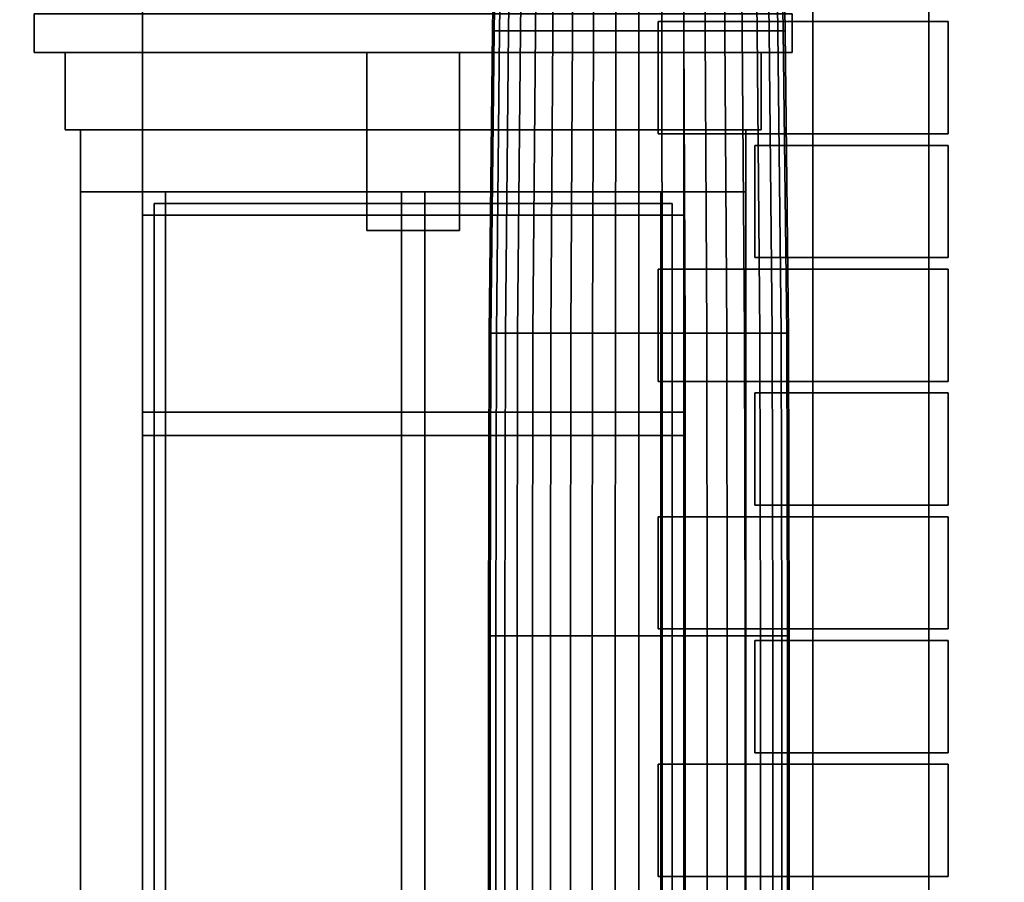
# Model space of a CAD drawing. Header units: metres. Extents: x 1.5 to 35.5, y 0 to 14.7.
# Tile 35 of 60: x 19.6 to 22.2, y 2.2 to 4.4. Entities that reach past the tile are written whole.
import ezdxf

# ---------------------------------------------------------------- set-up
doc = ezdxf.new("R2010")
doc.units = ezdxf.units.M
for name, color, linetype in [('FRAME', 8, 'Continuous'), ('GLASS', 5, 'Continuous'), ('PLASTER', 8, 'Continuous'), ('STUCCO', 8, 'Continuous')]:
    doc.layers.add(name, color=color, linetype=linetype)

msp = doc.modelspace()

# ---------------------------------------------------------------- linework, layer by layer
at = {"layer": 'FRAME'}
for points in [[(21.3667, 3.94), (19.9667, 3.94), (19.9667, 4), (21.3667, 4)], [(20.0267, 1.5), (19.9667, 1.5), (19.9667, 4), (20.0267, 4)], [(19.9667, 3.94), (21.3667, 3.94), (21.3667, 4), (19.9667, 4)], [(19.9667, 1.5), (20.0267, 1.5), (20.0267, 4), (19.9667, 4)], [(21.3667, 3.94), (19.9667, 3.94), (19.9667, 4), (21.3667, 4)], [(20.0267, 1.5), (19.9667, 1.5), (19.9667, 4), (20.0267, 4)], [(19.9667, 3.94), (21.3667, 3.94), (21.3667, 4), (19.9667, 4)], [(19.9667, 1.5), (20.0267, 1.5), (20.0267, 4), (19.9667, 4)], [(20.6967, 1.5), (20.6367, 1.5), (20.6367, 4), (20.6967, 4)], [(20.6367, 1.5), (20.6967, 1.5), (20.6967, 4), (20.6367, 4)], [(20.6967, 1.5), (20.6367, 1.5), (20.6367, 4), (20.6967, 4)], [(20.6367, 1.5), (20.6967, 1.5), (20.6967, 4), (20.6367, 4)], [(21.3667, 1.5), (21.3067, 1.5), (21.3067, 4), (21.3667, 4)], [(21.3067, 1.5), (21.3667, 1.5), (21.3667, 4), (21.3067, 4)], [(21.3667, 1.5), (21.3067, 1.5), (21.3067, 4), (21.3667, 4)], [(21.3067, 1.5), (21.3667, 1.5), (21.3667, 4), (21.3067, 4)], [(21.3667, 3.37), (19.9667, 3.37), (19.9667, 3.43), (21.3667, 3.43)], [(19.9667, 3.37), (21.3667, 3.37), (21.3667, 3.43), (19.9667, 3.43)], [(21.3667, 3.37), (19.9667, 3.37), (19.9667, 3.43), (21.3667, 3.43)], [(19.9667, 3.37), (21.3667, 3.37), (21.3667, 3.43), (19.9667, 3.43)]]:
    msp.add_lwpolyline(points, close=True, dxfattribs=at)
at = {"layer": 'GLASS'}
for points in [[(21.3367, 1.53), (19.9967, 1.53), (19.9967, 3.97), (21.3367, 3.97)], [(19.9967, 1.53), (21.3367, 1.53), (21.3367, 3.97), (19.9967, 3.97)], [(21.3367, 1.53), (19.9967, 1.53), (19.9967, 3.97), (21.3367, 3.97)], [(19.9967, 1.53), (21.3367, 1.53), (21.3367, 3.97), (19.9967, 3.97)]]:
    msp.add_lwpolyline(points, close=True, dxfattribs=at)
at = {"layer": 'PLASTER'}
for points in [[(22, 0.9), (21.7, 0.9), (21.7, 7.9), (22, 7.9)], [(21.7, 0.9), (22, 0.9), (22, 7.9), (21.7, 7.9)], [(19.9667, 0.9), (18.8, 0.9), (18.8, 4.5), (19.9667, 4.5)], [(18.8, 0.9), (19.9667, 0.9), (19.9667, 4.5), (18.8, 4.5)], [(19.9667, 0.9), (18.95, 0.9), (18.95, 4.5), (19.9667, 4.5)], [(18.95, 0.9), (19.9667, 0.9), (19.9667, 4.5), (18.95, 4.5)], [(21.3667, 4), (19.9667, 4), (19.9667, 4.5), (21.3667, 4.5)], [(19.9667, 4), (21.3667, 4), (21.3667, 4.5), (19.9667, 4.5)], [(21.3667, 4), (19.9667, 4), (19.9667, 4.5), (21.3667, 4.5)], [(19.9667, 4), (21.3667, 4), (21.3667, 4.5), (19.9667, 4.5)], [(22.6333, 0.9), (21.3667, 0.9), (21.3667, 4.5), (22.6333, 4.5)], [(21.3667, 0.9), (22.6333, 0.9), (22.6333, 4.5), (21.3667, 4.5)], [(22, 0.9), (21.3667, 0.9), (21.3667, 4.5), (22, 4.5)], [(21.3667, 0.9), (22, 0.9), (22, 4.5), (21.3667, 4.5)], [(22.6333, 0.9), (22, 0.9), (22, 4.5), (22.6333, 4.5)], [(22, 0.9), (22.6333, 0.9), (22.6333, 4.5), (22, 4.5)], [(21.5667, 4.16), (19.7667, 4.16), (19.7667, 4.36), (21.5667, 4.36)], [(19.7667, 4.16), (21.5667, 4.16), (21.5667, 4.36), (19.7667, 4.36)], [(21.5667, 4.16), (19.7667, 4.16), (19.7667, 4.36), (21.5667, 4.36)], [(19.7667, 4.16), (21.5667, 4.16), (21.5667, 4.36), (19.7667, 4.36)]]:
    msp.add_lwpolyline(points, close=True, dxfattribs=at)
at = {"layer": 'STUCCO'}
for points in [[(20.8765, 4.4162), (20.8718, 4.4162), (20.8832, 5.198), (20.8878, 5.198)], [(20.8718, 4.4162), (20.8765, 4.4162), (20.8878, 5.198), (20.8832, 5.198)], [(20.8903, 4.4162), (20.8765, 4.4162), (20.8878, 5.198), (20.9012, 5.198)], [(20.8765, 4.4162), (20.8903, 4.4162), (20.9012, 5.198), (20.8878, 5.198)], [(20.913, 4.4162), (20.8903, 4.4162), (20.9012, 5.198), (20.9232, 5.198)], [(20.8903, 4.4162), (20.913, 4.4162), (20.9232, 5.198), (20.9012, 5.198)], [(20.944, 4.4162), (20.913, 4.4162), (20.9232, 5.198), (20.9533, 5.198)], [(20.913, 4.4162), (20.944, 4.4162), (20.9533, 5.198), (20.9232, 5.198)], [(20.9826, 4.4162), (20.944, 4.4162), (20.9533, 5.198), (20.9907, 5.198)], [(20.944, 4.4162), (20.9826, 4.4162), (20.9907, 5.198), (20.9533, 5.198)], [(21.0277, 4.4162), (20.9826, 4.4162), (20.9907, 5.198), (21.0344, 5.198)], [(20.9826, 4.4162), (21.0277, 4.4162), (21.0344, 5.198), (20.9907, 5.198)], [(21.0783, 4.4162), (21.0277, 4.4162), (21.0344, 5.198), (21.0835, 5.198)], [(21.0277, 4.4162), (21.0783, 4.4162), (21.0835, 5.198), (21.0344, 5.198)], [(21.1331, 4.4162), (21.0783, 4.4162), (21.0835, 5.198), (21.1367, 5.198)], [(21.0783, 4.4162), (21.1331, 4.4162), (21.1367, 5.198), (21.0835, 5.198)], [(21.1908, 4.4162), (21.1331, 4.4162), (21.1367, 5.198), (21.1926, 5.198)], [(21.1331, 4.4162), (21.1908, 4.4162), (21.1926, 5.198), (21.1367, 5.198)], [(21.25, 4.4162), (21.1908, 4.4162), (21.1926, 5.198), (21.25, 5.198)], [(21.1908, 4.4162), (21.25, 4.4162), (21.25, 5.198), (21.1926, 5.198)], [(21.3092, 4.4162), (21.25, 4.4162), (21.25, 5.198), (21.3074, 5.198)], [(21.25, 4.4162), (21.3092, 4.4162), (21.3074, 5.198), (21.25, 5.198)], [(21.3669, 4.4162), (21.3092, 4.4162), (21.3074, 5.198), (21.3633, 5.198)], [(21.3092, 4.4162), (21.3669, 4.4162), (21.3633, 5.198), (21.3074, 5.198)], [(21.4217, 4.4162), (21.3669, 4.4162), (21.3633, 5.198), (21.4165, 5.198)], [(21.3669, 4.4162), (21.4217, 4.4162), (21.4165, 5.198), (21.3633, 5.198)], [(21.4723, 4.4162), (21.4217, 4.4162), (21.4165, 5.198), (21.4656, 5.198)], [(21.4217, 4.4162), (21.4723, 4.4162), (21.4656, 5.198), (21.4165, 5.198)], [(21.5174, 4.4162), (21.4723, 4.4162), (21.4656, 5.198), (21.5093, 5.198)], [(21.4723, 4.4162), (21.5174, 4.4162), (21.5093, 5.198), (21.4656, 5.198)], [(21.556, 4.4162), (21.5174, 4.4162), (21.5093, 5.198), (21.5467, 5.198)], [(21.5174, 4.4162), (21.556, 4.4162), (21.5467, 5.198), (21.5093, 5.198)], [(21.587, 4.4162), (21.556, 4.4162), (21.5467, 5.198), (21.5768, 5.198)], [(21.556, 4.4162), (21.587, 4.4162), (21.5768, 5.198), (21.5467, 5.198)], [(21.6097, 4.4162), (21.587, 4.4162), (21.5768, 5.198), (21.5988, 5.198)], [(21.587, 4.4162), (21.6097, 4.4162), (21.5988, 5.198), (21.5768, 5.198)], [(21.6235, 4.4162), (21.6097, 4.4162), (21.5988, 5.198), (21.6122, 5.198)], [(21.6097, 4.4162), (21.6235, 4.4162), (21.6122, 5.198), (21.5988, 5.198)], [(21.6282, 4.4162), (21.6235, 4.4162), (21.6122, 5.198), (21.6168, 5.198)], [(21.6235, 4.4162), (21.6282, 4.4162), (21.6168, 5.198), (21.6122, 5.198)], [(21.6467, 4.36), (19.6867, 4.36), (19.6867, 4.46), (21.6467, 4.46)], [(19.6867, 4.36), (21.6467, 4.36), (21.6467, 4.46), (19.6867, 4.46)], [(21.6467, 4.36), (19.6867, 4.36), (19.6867, 4.46), (21.6467, 4.46)], [(19.6867, 4.36), (21.6467, 4.36), (21.6467, 4.46), (19.6867, 4.46)], [(22.05, 4.15), (21.3, 4.15), (21.3, 4.44), (22.05, 4.44)], [(21.3, 4.15), (22.05, 4.15), (22.05, 4.44), (21.3, 4.44)], [(22.05, 4.15), (22, 4.15), (22, 4.44), (22.05, 4.44)], [(22, 4.15), (22.05, 4.15), (22.05, 4.44), (22, 4.44)], [(20.8676, 3.6344), (20.8629, 3.6344), (20.8718, 4.4162), (20.8765, 4.4162)], [(20.8629, 3.6344), (20.8676, 3.6344), (20.8765, 4.4162), (20.8718, 4.4162)], [(20.8818, 3.6344), (20.8676, 3.6344), (20.8765, 4.4162), (20.8903, 4.4162)], [(20.8676, 3.6344), (20.8818, 3.6344), (20.8903, 4.4162), (20.8765, 4.4162)], [(20.9051, 3.6344), (20.8818, 3.6344), (20.8903, 4.4162), (20.913, 4.4162)], [(20.8818, 3.6344), (20.9051, 3.6344), (20.913, 4.4162), (20.8903, 4.4162)], [(20.9368, 3.6344), (20.9051, 3.6344), (20.913, 4.4162), (20.944, 4.4162)], [(20.9051, 3.6344), (20.9368, 3.6344), (20.944, 4.4162), (20.913, 4.4162)], [(20.9763, 3.6344), (20.9368, 3.6344), (20.944, 4.4162), (20.9826, 4.4162)], [(20.9368, 3.6344), (20.9763, 3.6344), (20.9826, 4.4162), (20.944, 4.4162)], [(21.0224, 3.6344), (20.9763, 3.6344), (20.9826, 4.4162), (21.0277, 4.4162)], [(20.9763, 3.6344), (21.0224, 3.6344), (21.0277, 4.4162), (20.9826, 4.4162)], [(21.0742, 3.6344), (21.0224, 3.6344), (21.0277, 4.4162), (21.0783, 4.4162)], [(21.0224, 3.6344), (21.0742, 3.6344), (21.0783, 4.4162), (21.0277, 4.4162)], [(21.1304, 3.6344), (21.0742, 3.6344), (21.0783, 4.4162), (21.1331, 4.4162)], [(21.0742, 3.6344), (21.1304, 3.6344), (21.1331, 4.4162), (21.0783, 4.4162)], [(21.1894, 3.6344), (21.1304, 3.6344), (21.1331, 4.4162), (21.1908, 4.4162)], [(21.1304, 3.6344), (21.1894, 3.6344), (21.1908, 4.4162), (21.1331, 4.4162)], [(21.25, 3.6344), (21.1894, 3.6344), (21.1908, 4.4162), (21.25, 4.4162)], [(21.1894, 3.6344), (21.25, 3.6344), (21.25, 4.4162), (21.1908, 4.4162)], [(21.3106, 3.6344), (21.25, 3.6344), (21.25, 4.4162), (21.3092, 4.4162)], [(21.25, 3.6344), (21.3106, 3.6344), (21.3092, 4.4162), (21.25, 4.4162)], [(21.3696, 3.6344), (21.3106, 3.6344), (21.3092, 4.4162), (21.3669, 4.4162)], [(21.3106, 3.6344), (21.3696, 3.6344), (21.3669, 4.4162), (21.3092, 4.4162)], [(21.4258, 3.6344), (21.3696, 3.6344), (21.3669, 4.4162), (21.4217, 4.4162)], [(21.3696, 3.6344), (21.4258, 3.6344), (21.4217, 4.4162), (21.3669, 4.4162)], [(21.4776, 3.6344), (21.4258, 3.6344), (21.4217, 4.4162), (21.4723, 4.4162)], [(21.4258, 3.6344), (21.4776, 3.6344), (21.4723, 4.4162), (21.4217, 4.4162)], [(21.5237, 3.6344), (21.4776, 3.6344), (21.4723, 4.4162), (21.5174, 4.4162)], [(21.4776, 3.6344), (21.5237, 3.6344), (21.5174, 4.4162), (21.4723, 4.4162)], [(21.5632, 3.6344), (21.5237, 3.6344), (21.5174, 4.4162), (21.556, 4.4162)], [(21.5237, 3.6344), (21.5632, 3.6344), (21.556, 4.4162), (21.5174, 4.4162)], [(21.5949, 3.6344), (21.5632, 3.6344), (21.556, 4.4162), (21.587, 4.4162)], [(21.5632, 3.6344), (21.5949, 3.6344), (21.587, 4.4162), (21.556, 4.4162)], [(21.6182, 3.6344), (21.5949, 3.6344), (21.587, 4.4162), (21.6097, 4.4162)], [(21.5949, 3.6344), (21.6182, 3.6344), (21.6097, 4.4162), (21.587, 4.4162)], [(21.6324, 3.6344), (21.6182, 3.6344), (21.6097, 4.4162), (21.6235, 4.4162)], [(21.6182, 3.6344), (21.6324, 3.6344), (21.6235, 4.4162), (21.6097, 4.4162)], [(21.6371, 3.6344), (21.6324, 3.6344), (21.6235, 4.4162), (21.6282, 4.4162)], [(21.6324, 3.6344), (21.6371, 3.6344), (21.6282, 4.4162), (21.6235, 4.4162)], [(20.7867, 3.9), (20.5467, 3.9), (20.5467, 4.36), (20.7867, 4.36)], [(20.5467, 3.9), (20.7867, 3.9), (20.7867, 4.36), (20.5467, 4.36)], [(20.7867, 3.9), (20.5467, 3.9), (20.5467, 4.36), (20.7867, 4.36)], [(20.5467, 3.9), (20.7867, 3.9), (20.7867, 4.36), (20.5467, 4.36)], [(21.5267, 4), (19.8067, 4), (19.8067, 4.16), (21.5267, 4.16)], [(19.8067, 4), (21.5267, 4), (21.5267, 4.16), (19.8067, 4.16)], [(21.5267, 4), (19.8067, 4), (19.8067, 4.16), (21.5267, 4.16)], [(19.8067, 4), (21.5267, 4), (21.5267, 4.16), (19.8067, 4.16)], [(22.05, 3.83), (21.55, 3.83), (21.55, 4.12), (22.05, 4.12)], [(21.55, 3.83), (22.05, 3.83), (22.05, 4.12), (21.55, 4.12)], [(22.05, 3.83), (22, 3.83), (22, 4.12), (22.05, 4.12)], [(22, 3.83), (22.05, 3.83), (22.05, 4.12), (22, 4.12)], [(19.9667, 1.5), (19.8067, 1.5), (19.8067, 4), (19.9667, 4)], [(19.8067, 1.5), (19.9667, 1.5), (19.9667, 4), (19.8067, 4)], [(19.9667, 1.5), (19.8067, 1.5), (19.8067, 4), (19.9667, 4)], [(19.8067, 1.5), (19.9667, 1.5), (19.9667, 4), (19.8067, 4)], [(21.5267, 1.5), (21.3667, 1.5), (21.3667, 4), (21.5267, 4)], [(21.3667, 1.5), (21.5267, 1.5), (21.5267, 4), (21.3667, 4)], [(21.5267, 1.5), (21.3667, 1.5), (21.3667, 4), (21.5267, 4)], [(21.3667, 1.5), (21.5267, 1.5), (21.5267, 4), (21.3667, 4)], [(22.05, 3.51), (21.3, 3.51), (21.3, 3.8), (22.05, 3.8)], [(21.3, 3.51), (22.05, 3.51), (22.05, 3.8), (21.3, 3.8)], [(22.05, 3.51), (22, 3.51), (22, 3.8), (22.05, 3.8)], [(22, 3.51), (22.05, 3.51), (22.05, 3.8), (22, 3.8)], [(20.8659, 2.8525), (20.8611, 2.8525), (20.8629, 3.6344), (20.8676, 3.6344)], [(20.8611, 2.8525), (20.8659, 2.8525), (20.8676, 3.6344), (20.8629, 3.6344)], [(20.8801, 2.8525), (20.8659, 2.8525), (20.8676, 3.6344), (20.8818, 3.6344)], [(20.8659, 2.8525), (20.8801, 2.8525), (20.8818, 3.6344), (20.8676, 3.6344)], [(20.9035, 2.8525), (20.8801, 2.8525), (20.8818, 3.6344), (20.9051, 3.6344)], [(20.8801, 2.8525), (20.9035, 2.8525), (20.9051, 3.6344), (20.8818, 3.6344)], [(20.9354, 2.8525), (20.9035, 2.8525), (20.9051, 3.6344), (20.9368, 3.6344)], [(20.9035, 2.8525), (20.9354, 2.8525), (20.9368, 3.6344), (20.9051, 3.6344)], [(20.975, 2.8525), (20.9354, 2.8525), (20.9368, 3.6344), (20.9763, 3.6344)], [(20.9354, 2.8525), (20.975, 2.8525), (20.9763, 3.6344), (20.9368, 3.6344)], [(21.0214, 2.8525), (20.975, 2.8525), (20.9763, 3.6344), (21.0224, 3.6344)], [(20.975, 2.8525), (21.0214, 2.8525), (21.0224, 3.6344), (20.9763, 3.6344)], [(21.0735, 2.8525), (21.0214, 2.8525), (21.0224, 3.6344), (21.0742, 3.6344)], [(21.0214, 2.8525), (21.0735, 2.8525), (21.0742, 3.6344), (21.0224, 3.6344)], [(21.1298, 2.8525), (21.0735, 2.8525), (21.0742, 3.6344), (21.1304, 3.6344)], [(21.0735, 2.8525), (21.1298, 2.8525), (21.1304, 3.6344), (21.0742, 3.6344)], [(21.1892, 2.8525), (21.1298, 2.8525), (21.1304, 3.6344), (21.1894, 3.6344)], [(21.1298, 2.8525), (21.1892, 2.8525), (21.1894, 3.6344), (21.1304, 3.6344)], [(21.25, 2.8525), (21.1892, 2.8525), (21.1894, 3.6344), (21.25, 3.6344)], [(21.1892, 2.8525), (21.25, 2.8525), (21.25, 3.6344), (21.1894, 3.6344)], [(21.3108, 2.8525), (21.25, 2.8525), (21.25, 3.6344), (21.3106, 3.6344)], [(21.25, 2.8525), (21.3108, 2.8525), (21.3106, 3.6344), (21.25, 3.6344)], [(21.3702, 2.8525), (21.3108, 2.8525), (21.3106, 3.6344), (21.3696, 3.6344)], [(21.3108, 2.8525), (21.3702, 2.8525), (21.3696, 3.6344), (21.3106, 3.6344)], [(21.4265, 2.8525), (21.3702, 2.8525), (21.3696, 3.6344), (21.4258, 3.6344)], [(21.3702, 2.8525), (21.4265, 2.8525), (21.4258, 3.6344), (21.3696, 3.6344)], [(21.4786, 2.8525), (21.4265, 2.8525), (21.4258, 3.6344), (21.4776, 3.6344)], [(21.4265, 2.8525), (21.4786, 2.8525), (21.4776, 3.6344), (21.4258, 3.6344)], [(21.525, 2.8525), (21.4786, 2.8525), (21.4776, 3.6344), (21.5237, 3.6344)], [(21.4786, 2.8525), (21.525, 2.8525), (21.5237, 3.6344), (21.4776, 3.6344)], [(21.5646, 2.8525), (21.525, 2.8525), (21.5237, 3.6344), (21.5632, 3.6344)], [(21.525, 2.8525), (21.5646, 2.8525), (21.5632, 3.6344), (21.5237, 3.6344)], [(21.5965, 2.8525), (21.5646, 2.8525), (21.5632, 3.6344), (21.5949, 3.6344)], [(21.5646, 2.8525), (21.5965, 2.8525), (21.5949, 3.6344), (21.5632, 3.6344)], [(21.6199, 2.8525), (21.5965, 2.8525), (21.5949, 3.6344), (21.6182, 3.6344)], [(21.5965, 2.8525), (21.6199, 2.8525), (21.6182, 3.6344), (21.5949, 3.6344)], [(21.6341, 2.8525), (21.6199, 2.8525), (21.6182, 3.6344), (21.6324, 3.6344)], [(21.6199, 2.8525), (21.6341, 2.8525), (21.6324, 3.6344), (21.6182, 3.6344)], [(21.6389, 2.8525), (21.6341, 2.8525), (21.6324, 3.6344), (21.6371, 3.6344)], [(21.6341, 2.8525), (21.6389, 2.8525), (21.6371, 3.6344), (21.6324, 3.6344)], [(22.05, 3.19), (21.55, 3.19), (21.55, 3.48), (22.05, 3.48)], [(21.55, 3.19), (22.05, 3.19), (22.05, 3.48), (21.55, 3.48)], [(22.05, 3.19), (22, 3.19), (22, 3.48), (22.05, 3.48)], [(22, 3.19), (22.05, 3.19), (22.05, 3.48), (22, 3.48)], [(22.05, 2.87), (21.3, 2.87), (21.3, 3.16), (22.05, 3.16)], [(21.3, 2.87), (22.05, 2.87), (22.05, 3.16), (21.3, 3.16)], [(22.05, 2.87), (22, 2.87), (22, 3.16), (22.05, 3.16)], [(22, 2.87), (22.05, 2.87), (22.05, 3.16), (22, 3.16)], [(20.8659, 2.0707), (20.8611, 2.0707), (20.8611, 2.8525), (20.8659, 2.8525)], [(20.8611, 2.0707), (20.8659, 2.0707), (20.8659, 2.8525), (20.8611, 2.8525)], [(20.8801, 2.0707), (20.8659, 2.0707), (20.8659, 2.8525), (20.8801, 2.8525)], [(20.8659, 2.0707), (20.8801, 2.0707), (20.8801, 2.8525), (20.8659, 2.8525)], [(20.9035, 2.0707), (20.8801, 2.0707), (20.8801, 2.8525), (20.9035, 2.8525)], [(20.8801, 2.0707), (20.9035, 2.0707), (20.9035, 2.8525), (20.8801, 2.8525)], [(20.9354, 2.0707), (20.9035, 2.0707), (20.9035, 2.8525), (20.9354, 2.8525)], [(20.9035, 2.0707), (20.9354, 2.0707), (20.9354, 2.8525), (20.9035, 2.8525)], [(20.975, 2.0707), (20.9354, 2.0707), (20.9354, 2.8525), (20.975, 2.8525)], [(20.9354, 2.0707), (20.975, 2.0707), (20.975, 2.8525), (20.9354, 2.8525)], [(21.0214, 2.0707), (20.975, 2.0707), (20.975, 2.8525), (21.0214, 2.8525)], [(20.975, 2.0707), (21.0214, 2.0707), (21.0214, 2.8525), (20.975, 2.8525)], [(21.0735, 2.0707), (21.0214, 2.0707), (21.0214, 2.8525), (21.0735, 2.8525)], [(21.0214, 2.0707), (21.0735, 2.0707), (21.0735, 2.8525), (21.0214, 2.8525)], [(21.1298, 2.0707), (21.0735, 2.0707), (21.0735, 2.8525), (21.1298, 2.8525)], [(21.0735, 2.0707), (21.1298, 2.0707), (21.1298, 2.8525), (21.0735, 2.8525)], [(21.1892, 2.0707), (21.1298, 2.0707), (21.1298, 2.8525), (21.1892, 2.8525)], [(21.1298, 2.0707), (21.1892, 2.0707), (21.1892, 2.8525), (21.1298, 2.8525)], [(21.25, 2.0707), (21.1892, 2.0707), (21.1892, 2.8525), (21.25, 2.8525)], [(21.1892, 2.0707), (21.25, 2.0707), (21.25, 2.8525), (21.1892, 2.8525)], [(21.3108, 2.0707), (21.25, 2.0707), (21.25, 2.8525), (21.3108, 2.8525)], [(21.25, 2.0707), (21.3108, 2.0707), (21.3108, 2.8525), (21.25, 2.8525)], [(21.3702, 2.0707), (21.3108, 2.0707), (21.3108, 2.8525), (21.3702, 2.8525)], [(21.3108, 2.0707), (21.3702, 2.0707), (21.3702, 2.8525), (21.3108, 2.8525)], [(21.4265, 2.0707), (21.3702, 2.0707), (21.3702, 2.8525), (21.4265, 2.8525)], [(21.3702, 2.0707), (21.4265, 2.0707), (21.4265, 2.8525), (21.3702, 2.8525)], [(21.4786, 2.0707), (21.4265, 2.0707), (21.4265, 2.8525), (21.4786, 2.8525)], [(21.4265, 2.0707), (21.4786, 2.0707), (21.4786, 2.8525), (21.4265, 2.8525)], [(21.525, 2.0707), (21.4786, 2.0707), (21.4786, 2.8525), (21.525, 2.8525)], [(21.4786, 2.0707), (21.525, 2.0707), (21.525, 2.8525), (21.4786, 2.8525)], [(21.5646, 2.0707), (21.525, 2.0707), (21.525, 2.8525), (21.5646, 2.8525)], [(21.525, 2.0707), (21.5646, 2.0707), (21.5646, 2.8525), (21.525, 2.8525)], [(21.5965, 2.0707), (21.5646, 2.0707), (21.5646, 2.8525), (21.5965, 2.8525)], [(21.5646, 2.0707), (21.5965, 2.0707), (21.5965, 2.8525), (21.5646, 2.8525)], [(21.6199, 2.0707), (21.5965, 2.0707), (21.5965, 2.8525), (21.6199, 2.8525)], [(21.5965, 2.0707), (21.6199, 2.0707), (21.6199, 2.8525), (21.5965, 2.8525)], [(21.6341, 2.0707), (21.6199, 2.0707), (21.6199, 2.8525), (21.6341, 2.8525)], [(21.6199, 2.0707), (21.6341, 2.0707), (21.6341, 2.8525), (21.6199, 2.8525)], [(21.6389, 2.0707), (21.6341, 2.0707), (21.6341, 2.8525), (21.6389, 2.8525)], [(21.6341, 2.0707), (21.6389, 2.0707), (21.6389, 2.8525), (21.6341, 2.8525)], [(22.05, 2.55), (21.55, 2.55), (21.55, 2.84), (22.05, 2.84)], [(21.55, 2.55), (22.05, 2.55), (22.05, 2.84), (21.55, 2.84)], [(22.05, 2.55), (22, 2.55), (22, 2.84), (22.05, 2.84)], [(22, 2.55), (22.05, 2.55), (22.05, 2.84), (22, 2.84)], [(22.05, 2.23), (21.3, 2.23), (21.3, 2.52), (22.05, 2.52)], [(21.3, 2.23), (22.05, 2.23), (22.05, 2.52), (21.3, 2.52)], [(22.05, 2.23), (22, 2.23), (22, 2.52), (22.05, 2.52)], [(22, 2.23), (22.05, 2.23), (22.05, 2.52), (22, 2.52)]]:
    msp.add_lwpolyline(points, close=True, dxfattribs=at)

doc.saveas('drawing.dxf')
